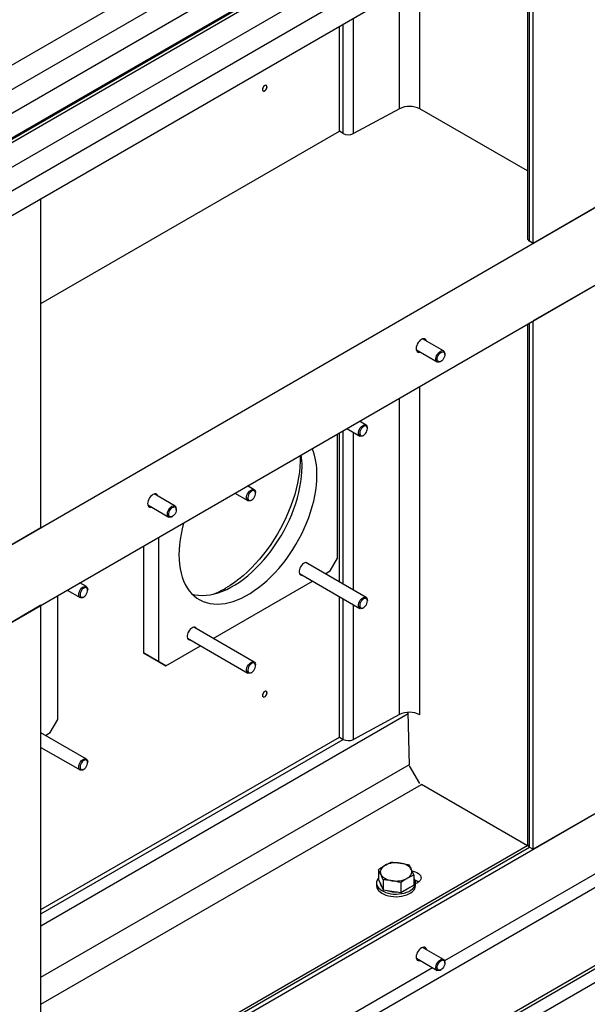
# Model space of a CAD drawing. Header units: millimetres. Extents: x 0 to 25230, y 0 to 17820.
# Tile 59 of 244: x 8203 to 8741, y 9816 to 10749. Entities that reach past the tile are written whole.
import ezdxf

# ---------------------------------------------------------------- set-up
doc = ezdxf.new("R2010")
doc.units = ezdxf.units.MM
doc.linetypes.add('SLD-Sólida', pattern=[0])
doc.layers.add('REFERÊNCIAS', color=9, linetype='SLD-Sólida')

msp = doc.modelspace()

# ---------------------------------------------------------------- linework, layer by layer
at = {"color": 7, "linetype": 'SLD-Sólida', "lineweight": 25, "ltscale": 30}
for p, q in [((8646.85, 10966.35), (7398.92, 10245.94)), ((7408.92, 10228.62), (8656.85, 10949.03)), ((8686.45, 10943.49), (7438.52, 10223.08)), ((7448.52, 10205.76), (8696.45, 10926.17)), ((8646.85, 10892.86), (7447.58, 10200.54)), ((7342.12, 10116.56), (8656.85, 10875.54)), ((8686.45, 10870), (7822.29, 10371.13)), ((7832.29, 10353.81), (8696.45, 10852.68))]:
    msp.add_line(p, q, dxfattribs=at)
at = {"layer": 'REFERÊNCIAS', "linetype": 'SLD-Sólida', "lineweight": 25, "ltscale": 30}
for p, q in [((7696.02, 9963.29), (10807.29, 11759.39)), ((7696.02, 9889.81), (10807.29, 11685.9)), ((7158.62, 9079.03), (11344.69, 11495.6)), ((10832.75, 11129.84), (7693.19, 9317.41)), ((7703.09, 9249.64), (10832.75, 11056.35)), ((7703.09, 9246.37), (10821.43, 11046.55)), ((8615.97, 10878.14), (7448.51, 10204.18)), ((8683.9, 10840.95), (8683.9, 10541.73)), ((8685.95, 10538.87), (8685.95, 10839.77)), ((8689.51, 10536.82), (8689.51, 10837.71)), ((8582.03, 10664.18), (8582.03, 10786.63)), ((8562.56, 10664.37), (8562.56, 10775.39)), ((8518.95, 10640.81), (8518.95, 10750.21)), ((8505.66, 10642.95), (8505.66, 10742.54)), ((8509.22, 10640.9), (8509.22, 10744.59)), ((8562.56, 10664.37), (8518.95, 10640.81)), ((8683.9, 10605.37), (8582.03, 10664.18)), ((8222.82, 10479.67), (8505.66, 10642.95)), ((8509.22, 10640.9), (8505.66, 10642.95)), ((8222.82, 10267.41), (8222.82, 10579.26)), ((8753.15, 10573.56), (8689.51, 10536.82)), ((8689.51, 10536.82), (8685.95, 10538.87)), ((8753.15, 10500.07), (8689.51, 10463.33)), ((8683.9, 10460.1), (8683.9, 9967.7)), ((8685.95, 9964.85), (8685.95, 10461.28)), ((8689.51, 9962.79), (8689.51, 10463.33)), ((8604.45, 10434.87), (8584.64, 10446.31)), ((8578.64, 10435.92), (8598.45, 10424.48)), ((8605.69, 10431.41), (8605.69, 10432.12)), ((8601.45, 10424.78), (8602.07, 10425.13)), ((8582.03, 10090.15), (8582.03, 10401.28)), ((8562.56, 10090.34), (8562.56, 10390.05)), ((8531.02, 10364.65), (8524.79, 10368.24)), ((8503.89, 10238.65), (8503.89, 10356.18)), ((8505.66, 10215.98), (8505.66, 10357.2)), ((8509.22, 10213.93), (8509.22, 10359.25)), ((8512.79, 10361.32), (8525.02, 10354.26)), ((8518.95, 10208.31), (8518.95, 10357.76)), ((8528.02, 10354.55), (8528.64, 10354.91)), ((8532.27, 10361.19), (8532.27, 10361.9)), ((8349.89, 10287.92), (8330.08, 10299.35)), ((8406.73, 10300.09), (8418.96, 10293.03)), ((8424.96, 10303.42), (8418.73, 10307.01)), ((8426.2, 10299.96), (8426.2, 10300.67)), ((8421.96, 10293.32), (8422.58, 10293.68)), ((8324.08, 10288.96), (8343.89, 10277.53)), ((8351.13, 10284.46), (8351.13, 10285.17)), ((8346.89, 10277.82), (8347.51, 10278.18)), ((8222.82, 10267.41), (8159.18, 10230.67)), ((8334.19, 10258.21), (8334.19, 10140.68)), ((8320.04, 10250.05), (8320.04, 10148.84)), ((8531.02, 10201.34), (8473.82, 10234.36)), ((8496.82, 10226.4), (8503.89, 10238.65)), ((8492.22, 10223.74), (8496.82, 10226.4)), ((8265.86, 10211.57), (8259.63, 10215.17)), ((8386.15, 10162.51), (8480.22, 10216.81)), ((8467.82, 10223.97), (8525.02, 10190.95)), ((8247.63, 10208.24), (8259.86, 10201.18)), ((8267.1, 10208.11), (8267.1, 10208.82)), ((8238.73, 10085.57), (8238.73, 10203.1)), ((8262.86, 10201.48), (8263.48, 10201.83)), ((8505.66, 10068.93), (8505.66, 10202.13)), ((8509.22, 10066.87), (8509.22, 10200.07)), ((8532.27, 10197.88), (8532.27, 10198.59)), ((8222.82, 10193.92), (8159.18, 10157.18)), ((8222.82, 9693.38), (8222.82, 10193.92)), ((8518.95, 10066.78), (8518.95, 10194.45)), ((8528.02, 10191.25), (8528.64, 10191.6)), ((8424.96, 10140.11), (8367.76, 10173.13)), ((8361.76, 10162.74), (8418.96, 10129.72)), ((8341.26, 10136.59), (8374.15, 10155.58)), ((8320.04, 10148.84), (8334.19, 10140.68)), ((8327.12, 10144.76), (8320.04, 10148.84)), ((8341.26, 10136.59), (8327.12, 10144.76)), ((8334.19, 10140.68), (8341.26, 10136.59)), ((8426.2, 10136.65), (8426.2, 10137.36)), ((8421.96, 10130.01), (8422.58, 10130.37)), ((8222.82, 9890.3), (8570.87, 10091.23)), ((8231.66, 10073.32), (8238.73, 10085.57)), ((8562.56, 10090.34), (8518.95, 10066.78)), ((8572.12, 10042.57), (8570.84, 10092.49)), ((8265.86, 10048.26), (8222.82, 10073.11)), ((8222.82, 9905.64), (8505.66, 10068.93)), ((8222.82, 9901.54), (8509.22, 10066.87)), ((8227.05, 10070.67), (8231.66, 10073.32)), ((8505.66, 10068.93), (8509.22, 10066.87)), ((8222.82, 10059.25), (8259.86, 10037.87)), ((8222.82, 9841.57), (8572.1, 10043.21)), ((8262.86, 10038.17), (8263.48, 10038.53)), ((8267.1, 10044.8), (8267.1, 10045.52)), ((8581.93, 10024.99), (8572.18, 10041.89)), ((8222.82, 9815.88), (8583.39, 10024.04)), ((8683.89, 9966.02), (8583.39, 10024.04)), ((8862.76, 10005.65), (8605.46, 9857.11)), ((8753.15, 9999.53), (8689.51, 9962.79)), ((8684.35, 9966.29), (8222.82, 9699.85)), ((8222.82, 9697.48), (8685.95, 9964.85)), ((8685.95, 9964.85), (8689.51, 9962.79)), ((8542.67, 9943.41), (8542.67, 9934.04)), ((8576.13, 9938.23), (8576.13, 9928.86)), ((8540.9, 9930.94), (8540.9, 9928.49)), ((8542.67, 9934.04), (8544.91, 9929.21)), ((8544.91, 9929.21), (8547.15, 9924.38)), ((8547.15, 9933.75), (8547.15, 9924.38)), ((8563.88, 9931.16), (8563.88, 9921.79)), ((8570.01, 9925.33), (8576.13, 9928.86)), ((8577.9, 9930.19), (8579.91, 9931.35)), ((8577.9, 9928.49), (8577.9, 9930.94)), ((8547.15, 9924.38), (8555.52, 9923.09)), ((8555.52, 9923.09), (8563.88, 9921.79)), ((8563.88, 9921.79), (8570.01, 9925.33)), ((8268.78, 9560.05), (8830.18, 9884.14)), ((8604.45, 9858.39), (8584.64, 9869.83)), ((8578.64, 9859.44), (8598.45, 9848)), ((8605.69, 9854.93), (8605.69, 9855.65)), ((8594.06, 9850.53), (8350.9, 9710.16)), ((8601.45, 9848.3), (8602.07, 9848.66))]:
    msp.add_line(p, q, dxfattribs=at)
at = {"layer": 'REFERÊNCIAS', "linetype": 'SLD-Sólida', "lineweight": 25, "ltscale": 30, "flags": 128}
for points in [[(8437.09, 10685.02), (8436.96, 10685.79), (8436.59, 10686.32), (8436.02, 10686.54), (8435.32, 10686.43), (8434.58, 10686.01), (8433.88, 10685.31), (8433.31, 10684.43), (8432.94, 10683.47), (8432.81, 10682.55), (8432.94, 10681.78), (8433.31, 10681.25), (8433.88, 10681.03), (8434.58, 10681.14), (8435.32, 10681.57), (8436.02, 10682.27), (8436.59, 10683.15), (8436.96, 10684.1), (8437.09, 10685.02)], [(8432.81, 10682.57), (8432.94, 10681.81), (8433.31, 10681.29), (8433.87, 10681.06), (8434.56, 10681.17), (8435.3, 10681.6), (8435.99, 10682.29), (8436.56, 10683.16), (8436.93, 10684.11), (8437.05, 10685.02)], [(8437.05, 10685.02), (8436.93, 10685.79), (8436.56, 10686.31), (8435.99, 10686.53), (8435.3, 10686.42), (8434.93, 10686.25)], [(8588.24, 10444.23), (8587.9, 10445.13), (8587.31, 10445.87), (8586.53, 10446.32), (8585.59, 10446.46), (8584.54, 10446.28), (8583.44, 10445.79), (8582.34, 10445.01), (8581.29, 10443.98), (8580.36, 10442.76), (8579.57, 10441.4), (8578.98, 10439.98), (8578.62, 10438.56), (8578.49, 10437.21), (8578.62, 10436.01), (8578.98, 10435.02), (8579.57, 10434.27), (8580.36, 10433.82), (8581.29, 10433.68), (8582.25, 10433.83)], [(8601.45, 10424.78), (8600.86, 10424.48), (8599.83, 10424.21), (8598.91, 10424.29), (8598.14, 10424.7), (8597.59, 10425.42), (8597.27, 10426.41), (8597.22, 10427.61), (8597.43, 10428.94), (8597.9, 10430.31), (8598.59, 10431.64), (8599.46, 10432.85), (8600.45, 10433.86), (8601.51, 10434.61), (8602.56, 10435.05), (8603.55, 10435.14), (8604.4, 10434.9), (8604.4, 10434.9)], [(8604.59, 10433.78), (8605.2, 10433.24), (8605.57, 10432.4), (8605.69, 10431.34), (8605.54, 10430.13), (8605.13, 10428.85), (8604.5, 10427.61), (8603.68, 10426.5), (8602.75, 10425.6), (8601.76, 10424.97), (8600.8, 10424.67), (8599.93, 10424.71), (8599.22, 10425.09), (8598.72, 10425.78), (8598.47, 10426.74), (8598.49, 10427.89), (8598.77, 10429.15), (8599.3, 10430.41), (8600.03, 10431.6), (8600.91, 10432.62), (8601.88, 10433.39), (8602.87, 10433.86), (8603.79, 10433.99), (8604.59, 10433.78)], [(8528.02, 10354.55), (8526.97, 10354.1), (8525.98, 10353.98), (8525.12, 10354.2), (8524.44, 10354.76), (8523.99, 10355.61), (8523.79, 10356.7), (8523.86, 10357.96), (8524.18, 10359.32), (8524.75, 10360.69), (8525.53, 10361.98), (8526.46, 10363.11), (8527.49, 10364.01), (8528.55, 10364.62), (8529.58, 10364.91), (8530.52, 10364.86), (8531.29, 10364.46), (8531.86, 10363.75), (8532.19, 10362.78), (8532.27, 10361.9)], [(8528.64, 10354.91), (8529.62, 10355.63), (8530.52, 10356.61), (8531.29, 10357.77), (8531.86, 10359.03), (8532.19, 10360.29), (8532.26, 10361.47), (8532.06, 10362.47), (8531.6, 10363.22), (8530.93, 10363.66), (8530.08, 10363.77), (8529.13, 10363.53), (8528.15, 10362.96), (8527.2, 10362.1), (8526.35, 10361.02), (8525.68, 10359.8), (8525.23, 10358.53), (8525.03, 10357.29), (8525.09, 10356.2), (8525.42, 10355.31), (8525.99, 10354.71), (8526.76, 10354.43), (8527.66, 10354.5), (8528.64, 10354.91)], [(8468.48, 10335.74), (8468.51, 10334.95), (8468.51, 10330.11), (8468.26, 10325.14), (8467.76, 10320.05), (8467.02, 10314.85), (8466.04, 10309.58), (8464.81, 10304.25), (8463.35, 10298.87), (8461.66, 10293.46), (8459.75, 10288.05), (8457.62, 10282.66), (8455.28, 10277.29), (8452.73, 10271.98), (8450, 10266.73), (8447.08, 10261.57), (8443.99, 10256.52), (8440.73, 10251.59), (8437.33, 10246.81), (8433.79, 10242.18), (8430.12, 10237.72), (8426.33, 10233.46), (8422.45, 10229.4), (8418.48, 10225.56), (8414.44, 10221.95), (8410.33, 10218.58), (8406.19, 10215.47), (8402.02, 10212.64), (8397.83, 10210.07)], [(8366.27, 10204.4), (8368.77, 10203.83), (8372.19, 10203.36), (8375.74, 10203.2), (8379.4, 10203.37), (8383.16, 10203.86), (8387, 10204.67), (8390.9, 10205.79), (8394.86, 10207.22), (8398.86, 10208.95), (8402.88, 10210.99), (8406.91, 10213.31), (8410.93, 10215.92), (8414.93, 10218.8), (8418.89, 10221.94), (8422.8, 10225.33), (8426.64, 10228.96), (8430.39, 10232.81), (8434.05, 10236.86), (8437.6, 10241.11), (8441.03, 10245.54), (8444.31, 10250.13), (8447.45, 10254.85), (8450.43, 10259.71), (8453.23, 10264.67), (8455.86, 10269.71), (8458.28, 10274.83), (8460.51, 10279.99), (8462.52, 10285.18), (8464.32, 10290.38), (8465.89, 10295.57), (8467.23, 10300.73), (8468.33, 10305.84), (8469.19, 10310.88), (8469.81, 10315.84), (8470.18, 10320.68), (8470.3, 10325.4)], [(8358.19, 10272.07), (8358.05, 10271.56), (8356.71, 10266.4), (8355.61, 10261.29), (8354.75, 10256.24), (8354.13, 10251.29), (8353.76, 10246.44), (8353.63, 10241.72), (8353.76, 10237.14), (8354.13, 10232.73), (8354.75, 10228.49), (8355.61, 10224.44), (8356.71, 10220.6), (8358.05, 10216.99), (8359.62, 10213.61), (8361.41, 10210.48), (8363.43, 10207.62), (8365.65, 10205.02), (8368.08, 10202.71), (8370.7, 10200.69), (8373.51, 10198.97), (8376.48, 10197.56), (8379.62, 10196.45), (8382.91, 10195.66), (8386.34, 10195.19), (8389.89, 10195.04), (8393.54, 10195.21), (8397.3, 10195.7), (8401.14, 10196.5), (8405.05, 10197.62), (8409.01, 10199.05), (8413, 10200.79), (8417.03, 10202.82), (8421.05, 10205.15), (8425.07, 10207.76), (8429.07, 10210.64), (8433.03, 10213.78), (8436.94, 10217.17), (8440.78, 10220.79), (8444.53, 10224.64), (8448.19, 10228.7), (8451.74, 10232.95), (8455.17, 10237.38), (8458.46, 10241.96), (8461.59, 10246.69), (8464.57, 10251.54), (8467.38, 10256.5), (8470, 10261.55), (8472.42, 10266.66), (8474.65, 10271.82), (8476.66, 10277.02), (8478.46, 10282.22), (8480.03, 10287.41), (8481.37, 10292.57), (8482.47, 10297.68), (8483.33, 10302.72), (8483.95, 10307.67), (8484.32, 10312.52), (8484.45, 10317.24), (8484.45, 10317.24)], [(8333.69, 10297.27), (8333.34, 10298.17), (8332.75, 10298.92), (8331.97, 10299.37), (8331.03, 10299.51), (8329.98, 10299.33), (8328.88, 10298.83), (8327.78, 10298.05), (8326.74, 10297.03), (8325.8, 10295.8), (8325.01, 10294.45), (8324.42, 10293.02), (8324.06, 10291.6), (8323.93, 10290.26), (8324.06, 10289.06), (8324.42, 10288.06), (8325.01, 10287.32), (8325.8, 10286.87), (8326.74, 10286.73), (8327.69, 10286.88)], [(8421.96, 10293.32), (8420.9, 10292.87), (8419.91, 10292.75), (8419.05, 10292.97), (8418.37, 10293.53), (8417.92, 10294.38), (8417.72, 10295.47), (8417.79, 10296.73), (8418.12, 10298.09), (8418.69, 10299.46), (8419.46, 10300.75), (8420.39, 10301.88), (8421.42, 10302.78), (8422.49, 10303.39), (8423.52, 10303.68), (8424.45, 10303.62), (8425.23, 10303.23), (8425.8, 10302.52), (8426.12, 10301.55), (8426.2, 10300.67)], [(8422.58, 10293.68), (8423.55, 10294.4), (8424.46, 10295.38), (8425.22, 10296.54), (8425.79, 10297.8), (8426.12, 10299.06), (8426.19, 10300.24), (8425.99, 10301.24), (8425.54, 10301.99), (8424.86, 10302.43), (8424.02, 10302.54), (8423.07, 10302.29), (8422.08, 10301.73), (8421.13, 10300.87), (8420.29, 10299.79), (8419.61, 10298.57), (8419.16, 10297.29), (8418.96, 10296.06), (8419.03, 10294.96), (8419.36, 10294.08), (8419.93, 10293.48), (8420.69, 10293.2), (8421.6, 10293.27), (8422.58, 10293.68)], [(8346.89, 10277.82), (8346.3, 10277.53), (8345.27, 10277.26), (8344.35, 10277.33), (8343.58, 10277.74), (8343.03, 10278.47), (8342.71, 10279.46), (8342.66, 10280.66), (8342.88, 10281.98), (8343.34, 10283.36), (8344.03, 10284.69), (8344.9, 10285.9), (8345.89, 10286.91), (8346.95, 10287.66), (8348, 10288.09), (8348.99, 10288.19), (8349.84, 10287.95), (8349.84, 10287.95)], [(8350.03, 10286.83), (8350.64, 10286.28), (8351.02, 10285.45), (8351.13, 10284.39), (8350.98, 10283.17), (8350.57, 10281.9), (8349.94, 10280.66), (8349.12, 10279.55), (8348.19, 10278.64), (8347.2, 10278.02), (8346.24, 10277.71), (8345.37, 10277.75), (8344.66, 10278.13), (8344.16, 10278.83), (8343.91, 10279.79), (8343.93, 10280.94), (8344.21, 10282.19), (8344.74, 10283.46), (8345.47, 10284.65), (8346.35, 10285.66), (8347.32, 10286.44), (8348.31, 10286.91), (8349.23, 10287.04), (8350.03, 10286.83)], [(8476.32, 10232.92), (8476.18, 10233.2), (8475.59, 10233.89), (8474.82, 10234.28), (8473.89, 10234.37), (8472.87, 10234.13), (8471.81, 10233.59), (8470.75, 10232.77), (8469.77, 10231.71), (8468.92, 10230.48), (8468.23, 10229.14), (8467.75, 10227.76), (8467.51, 10226.42), (8467.51, 10225.19), (8467.75, 10224.13), (8468.23, 10223.31), (8468.92, 10222.76), (8469.77, 10222.52), (8470.32, 10222.53)], [(8262.86, 10201.48), (8261.8, 10201.02), (8260.81, 10200.9), (8259.95, 10201.13), (8259.28, 10201.68), (8258.82, 10202.53), (8258.62, 10203.62), (8258.69, 10204.89), (8259.02, 10206.25), (8259.59, 10207.61), (8260.36, 10208.9), (8261.3, 10210.03), (8262.33, 10210.93), (8263.39, 10211.54), (8264.42, 10211.83), (8265.35, 10211.78), (8266.13, 10211.39), (8266.7, 10210.68), (8267.02, 10209.7), (8267.1, 10208.82)], [(8263.48, 10201.83), (8264.45, 10202.55), (8265.36, 10203.53), (8266.12, 10204.69), (8266.69, 10205.95), (8267.02, 10207.22), (8267.09, 10208.39), (8266.89, 10209.39), (8266.44, 10210.14), (8265.76, 10210.58), (8264.92, 10210.69), (8263.97, 10210.45), (8262.98, 10209.88), (8262.03, 10209.02), (8261.19, 10207.94), (8260.52, 10206.72), (8260.06, 10205.45), (8259.86, 10204.22), (8259.93, 10203.12), (8260.26, 10202.24), (8260.83, 10201.63), (8261.59, 10201.36), (8262.5, 10201.42), (8263.48, 10201.83)], [(8528.02, 10191.24), (8526.97, 10190.79), (8525.98, 10190.67), (8525.12, 10190.9), (8524.44, 10191.45), (8523.99, 10192.3), (8523.79, 10193.39), (8523.86, 10194.66), (8524.18, 10196.01), (8524.75, 10197.38), (8525.53, 10198.67), (8526.46, 10199.8), (8527.49, 10200.7), (8528.55, 10201.31), (8529.58, 10201.6), (8530.52, 10201.55), (8531.29, 10201.15), (8531.86, 10200.45), (8532.19, 10199.47), (8532.27, 10198.59)], [(8528.64, 10191.6), (8529.62, 10192.32), (8530.52, 10193.3), (8531.29, 10194.46), (8531.86, 10195.72), (8532.19, 10196.98), (8532.26, 10198.16), (8532.06, 10199.16), (8531.6, 10199.91), (8530.93, 10200.35), (8530.08, 10200.46), (8529.13, 10200.22), (8528.15, 10199.65), (8527.2, 10198.79), (8526.35, 10197.71), (8525.68, 10196.49), (8525.23, 10195.22), (8525.03, 10193.99), (8525.09, 10192.89), (8525.42, 10192), (8525.99, 10191.4), (8526.76, 10191.12), (8527.66, 10191.19), (8528.64, 10191.6)], [(8370.26, 10171.69), (8370.11, 10171.97), (8369.53, 10172.66), (8368.75, 10173.05), (8367.83, 10173.14), (8366.8, 10172.9), (8365.74, 10172.36), (8364.69, 10171.54), (8363.71, 10170.48), (8362.85, 10169.25), (8362.17, 10167.91), (8361.69, 10166.53), (8361.44, 10165.19), (8361.44, 10163.96), (8361.69, 10162.9), (8362.17, 10162.08), (8362.85, 10161.53), (8363.71, 10161.29), (8364.26, 10161.29)], [(8421.96, 10130.01), (8420.9, 10129.56), (8419.91, 10129.44), (8419.05, 10129.67), (8418.37, 10130.22), (8417.92, 10131.07), (8417.72, 10132.16), (8417.79, 10133.43), (8418.12, 10134.78), (8418.69, 10136.15), (8419.46, 10137.44), (8420.39, 10138.57), (8421.42, 10139.47), (8422.49, 10140.08), (8423.52, 10140.37), (8424.45, 10140.32), (8425.23, 10139.92), (8425.8, 10139.22), (8426.12, 10138.24), (8426.2, 10137.36)], [(8422.58, 10130.37), (8423.55, 10131.09), (8424.46, 10132.07), (8425.22, 10133.23), (8425.79, 10134.49), (8426.12, 10135.75), (8426.19, 10136.93), (8425.99, 10137.93), (8425.54, 10138.68), (8424.86, 10139.12), (8424.02, 10139.23), (8423.07, 10138.99), (8422.08, 10138.42), (8421.13, 10137.56), (8420.29, 10136.48), (8419.61, 10135.26), (8419.16, 10133.99), (8418.96, 10132.75), (8419.03, 10131.66), (8419.36, 10130.77), (8419.93, 10130.17), (8420.69, 10129.89), (8421.6, 10129.96), (8422.58, 10130.37)], [(8437.09, 10110.99), (8436.96, 10111.76), (8436.59, 10112.29), (8436.02, 10112.52), (8435.32, 10112.41), (8434.58, 10111.98), (8433.88, 10111.28), (8433.31, 10110.4), (8432.94, 10109.44), (8432.81, 10108.52), (8432.94, 10107.75), (8433.31, 10107.23), (8433.88, 10107), (8434.58, 10107.11), (8435.32, 10107.54), (8436.02, 10108.24), (8436.59, 10109.12), (8436.96, 10110.08), (8437.09, 10110.99)], [(8437.05, 10110.99), (8436.93, 10111.76), (8436.56, 10112.28), (8435.99, 10112.5), (8435.3, 10112.39), (8434.93, 10112.22)], [(8432.81, 10108.55), (8432.94, 10107.78), (8433.31, 10107.26), (8433.87, 10107.04), (8434.56, 10107.14), (8435.3, 10107.57), (8435.99, 10108.26), (8436.56, 10109.13), (8436.93, 10110.08), (8437.05, 10110.99)], [(8262.86, 10038.17), (8261.8, 10037.71), (8260.81, 10037.59), (8259.95, 10037.82), (8259.28, 10038.37), (8258.82, 10039.22), (8258.62, 10040.32), (8258.69, 10041.58), (8259.02, 10042.94), (8259.59, 10044.3), (8260.36, 10045.59), (8261.3, 10046.72), (8262.33, 10047.62), (8263.39, 10048.23), (8264.42, 10048.52), (8265.35, 10048.47), (8266.13, 10048.08), (8266.7, 10047.37), (8267.02, 10046.39), (8267.1, 10045.52)], [(8263.48, 10038.53), (8264.45, 10039.25), (8265.36, 10040.22), (8266.12, 10041.38), (8266.69, 10042.64), (8267.02, 10043.91), (8267.09, 10045.08), (8266.89, 10046.08), (8266.44, 10046.83), (8265.76, 10047.28), (8264.92, 10047.38), (8263.97, 10047.14), (8262.98, 10046.57), (8262.03, 10045.72), (8261.19, 10044.64), (8260.52, 10043.41), (8260.06, 10042.14), (8259.86, 10040.91), (8259.93, 10039.81), (8260.26, 10038.93), (8260.83, 10038.32), (8261.59, 10038.05), (8262.5, 10038.12), (8263.48, 10038.53)], [(8548.79, 9947.45), (8547.5, 9946.6), (8546.41, 9945.66), (8545.54, 9944.64), (8544.91, 9943.57), (8544.53, 9942.46), (8544.4, 9941.33), (8544.53, 9940.2), (8544.91, 9939.09)], [(8573.89, 9943.57), (8573.26, 9944.64), (8572.39, 9945.66), (8571.3, 9946.6), (8570.01, 9947.45), (8568.53, 9948.2), (8566.9, 9948.83), (8565.14, 9949.33), (8563.28, 9949.69)], [(8542.67, 9935.5), (8542.13, 9934.77), (8541.37, 9933.35), (8540.97, 9931.87), (8540.93, 9930.38), (8541.24, 9928.9), (8541.91, 9927.47), (8542.92, 9926.09), (8544.25, 9924.82), (8545.87, 9923.66), (8547.76, 9922.64), (8549.87, 9921.79), (8552.17, 9921.11), (8554.61, 9920.63), (8557.15, 9920.34), (8559.72, 9920.26), (8562.29, 9920.39), (8564.81, 9920.73), (8567.22, 9921.26), (8569.48, 9921.99), (8571.54, 9922.88), (8573.36, 9923.94), (8574.92, 9925.13), (8576.17, 9926.43), (8577.09, 9927.82), (8577.67, 9929.27), (8577.9, 9930.76), (8577.76, 9932.24), (8577.27, 9933.71), (8576.43, 9935.12), (8576.13, 9935.5)], [(8544.91, 9939.09), (8545.54, 9938.02), (8546.41, 9937), (8547.5, 9936.06), (8548.79, 9935.21), (8550.27, 9934.46), (8551.9, 9933.83), (8553.66, 9933.33), (8555.52, 9932.96)], [(8570.01, 9935.21), (8571.3, 9936.06), (8572.39, 9937), (8573.26, 9938.02), (8573.89, 9939.09), (8574.27, 9940.2), (8574.4, 9941.33), (8574.27, 9942.46), (8573.89, 9943.57)], [(8574.61, 9942.03), (8575.62, 9941.86), (8577.48, 9941.39), (8579.16, 9940.73), (8580.59, 9939.9), (8581.74, 9938.93), (8582.56, 9937.86), (8583.02, 9936.72), (8583.12, 9935.55), (8582.84, 9934.39), (8582.19, 9933.28), (8581.2, 9932.25), (8579.91, 9931.35)], [(8540.9, 9928.49), (8540.93, 9927.93), (8541.24, 9926.46), (8541.91, 9925.02), (8542.92, 9923.64), (8544.25, 9922.37), (8545.87, 9921.21), (8547.76, 9920.19), (8549.87, 9919.34), (8552.17, 9918.66), (8554.61, 9918.18), (8557.15, 9917.89), (8559.72, 9917.81), (8562.29, 9917.94), (8564.81, 9918.28), (8567.22, 9918.81), (8569.48, 9919.54), (8571.54, 9920.43), (8573.36, 9921.49), (8574.92, 9922.68), (8576.17, 9923.98), (8577.09, 9925.37), (8577.67, 9926.82), (8577.9, 9928.31), (8577.9, 9928.49)], [(8572.59, 9926.82), (8571.5, 9925.83), (8570.01, 9924.82)], [(8580.54, 9931.75), (8579.16, 9932.54), (8577.48, 9933.2)], [(8570.01, 9924.82), (8568.26, 9923.96), (8566.54, 9923.33)], [(8588.24, 9867.75), (8587.9, 9868.65), (8587.31, 9869.39), (8586.53, 9869.84), (8585.59, 9869.98), (8584.54, 9869.8), (8583.44, 9869.31), (8582.34, 9868.53), (8581.29, 9867.5), (8580.36, 9866.28), (8579.57, 9864.92), (8578.98, 9863.5), (8578.62, 9862.08), (8578.49, 9860.74), (8578.62, 9859.54), (8578.98, 9858.54), (8579.57, 9857.8), (8580.36, 9857.34), (8581.29, 9857.2), (8582.25, 9857.36)], [(8601.45, 9848.3), (8600.86, 9848), (8599.83, 9847.73), (8598.91, 9847.81), (8598.14, 9848.22), (8597.59, 9848.94), (8597.27, 9849.94), (8597.22, 9851.13), (8597.43, 9852.46), (8597.9, 9853.83), (8598.59, 9855.17), (8599.46, 9856.37), (8600.45, 9857.38), (8601.51, 9858.13), (8602.56, 9858.57), (8603.55, 9858.67), (8604.4, 9858.42), (8604.4, 9858.42)], [(8604.59, 9857.3), (8605.2, 9856.76), (8605.57, 9855.92), (8605.69, 9854.86), (8605.54, 9853.65), (8605.13, 9852.37), (8604.5, 9851.14), (8603.68, 9850.02), (8602.75, 9849.12), (8601.76, 9848.49), (8600.8, 9848.19), (8599.93, 9848.23), (8599.22, 9848.61), (8598.72, 9849.31), (8598.47, 9850.26), (8598.49, 9851.41), (8598.77, 9852.67), (8599.3, 9853.94), (8600.03, 9855.12), (8600.91, 9856.14), (8601.88, 9856.91), (8602.87, 9857.38), (8603.79, 9857.52), (8604.59, 9857.3)]]:
    msp.add_lwpolyline(points, dxfattribs=at)
at = {"layer": 'REFERÊNCIAS', "linetype": 'SLD-Sólida', "lineweight": 25, "ltscale": 900}
for centre, radius, start, end in [((8572.11, 10645.06), 21.54, 62.58385, 116.31924), ((8514.17, 10650.51), 10.81, 242.69524, 296.20785), ((8687.26, 10541.98), 3.37, 184.19269, 247.12745), ((8602.56, 10432.36), 3.14, 355.78537, 54.21841), ((8393.49, 10325.67), 76.82, 359.80501, 8.00071), ((8422.21, 10318.88), 62.25, 358.4951, 22.12275), ((8348, 10285.4), 3.14, 355.78537, 54.21841), ((8356.3, 10281.42), 82.55, 291.23976, 300.20315), ((8572.11, 10071.04), 21.54, 62.58385, 116.31924), ((8514.17, 10076.48), 10.81, 242.69524, 296.20785), ((8687.26, 9967.95), 3.37, 184.19269, 247.12745), ((8559.37, 9927), 23.03, 80.2289, 117.35717), ((8559.43, 9955.66), 23.03, 260.2289, 297.35717), ((8550.54, 9931.24), 6.17, 189.86337, 219.93355), ((8573.78, 9921.54), 12.28, 56.45033, 72.55264), ((8573.78, 9921.48), 12.33, 56.57662, 72.59295), ((8573.62, 9921.02), 12.81, 60.4961, 72.51188), ((8559.25, 9945.75), 23.48, 249.25055, 273.16337), ((8602.56, 9855.88), 3.14, 355.78537, 54.21841)]:
    msp.add_arc(centre, radius, start, end, dxfattribs=at)
at = {"layer": 'REFERÊNCIAS', "linetype": 'SLD-Sólida', "lineweight": 25, "ltscale": 30}
for points, knots in [([(8542.67, 9943.41), (8543.68, 9944.14), (8545.72, 9945.6), (8547.77, 9946.83), (8548.79, 9947.45)], [0, 0, 0, 0, 0.498963, 1, 1, 1, 1]), ([(8548.79, 9947.45), (8550.33, 9948.28), (8552.38, 9949.39), (8554.41, 9950.26), (8554.92, 9950.48)], [0, 0, 0, 0, 0.748327, 1, 1, 1, 1]), ([(8554.92, 9950.48), (8556.3, 9950.41), (8559.08, 9950.27), (8561.88, 9949.89), (8563.28, 9949.69)], [0, 0, 0, 0, 0.498963, 1, 1, 1, 1]), ([(8563.28, 9949.69), (8564.68, 9949.45), (8567.48, 9948.97), (8570.26, 9948.25), (8571.65, 9947.89)], [0, 0, 0, 0, 0.498791, 1, 1, 1, 1]), ([(8571.65, 9947.89), (8572.02, 9947.24), (8572.76, 9945.92), (8573.51, 9944.35), (8573.89, 9943.57)], [0, 0, 0, 0, 0.498963, 1, 1, 1, 1]), ([(8544.91, 9939.09), (8544.54, 9939.87), (8543.79, 9941.43), (8543.04, 9942.75), (8542.67, 9943.41)], [0, 0, 0, 0, 0.498791, 1, 1, 1, 1]), ([(8547.15, 9933.75), (8546.78, 9934.7), (8546.04, 9936.59), (8545.29, 9938.25), (8544.91, 9939.09)], [0, 0, 0, 0, 0.498963, 1, 1, 1, 1]), ([(8570.01, 9935.21), (8568.99, 9934.59), (8566.94, 9933.36), (8564.9, 9931.9), (8563.88, 9931.16)], [0, 0, 0, 0, 0.4987908, 1, 1, 1, 1]), ([(8576.13, 9938.23), (8575.62, 9938.01), (8573.59, 9937.14), (8571.54, 9936.04), (8570.01, 9935.21)], [0, 0, 0, 0, 0.251673, 1, 1, 1, 1]), ([(8573.89, 9943.57), (8574.26, 9942.74), (8575.01, 9941.07), (8575.76, 9939.18), (8576.13, 9938.23)], [0, 0, 0, 0, 0.498791, 1, 1, 1, 1]), ([(8555.52, 9932.96), (8554.12, 9933.16), (8551.32, 9933.54), (8548.55, 9933.68), (8547.15, 9933.75)], [0, 0, 0, 0, 0.498791, 1, 1, 1, 1]), ([(8563.88, 9931.16), (8562.5, 9931.52), (8559.72, 9932.24), (8556.92, 9932.72), (8555.52, 9932.96)], [0, 0, 0, 0, 0.498963, 1, 1, 1, 1])]:
    msp.add_open_spline(points, degree=3, knots=knots, dxfattribs=at)

doc.saveas('drawing.dxf')
